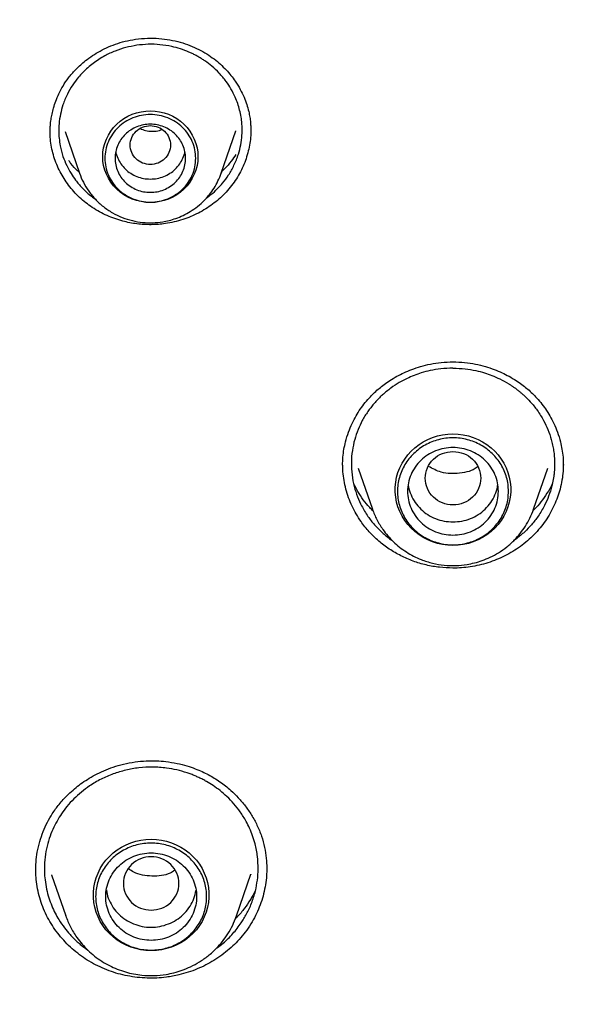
# Model space of a CAD drawing. Header units: millimetres. Extents: x 8 to 871, y 12 to 1888.
# Tile 98 of 114: x 414 to 425, y 1737 to 1757. Entities that reach past the tile are written whole.
import ezdxf

# ---------------------------------------------------------------- set-up
doc = ezdxf.new("R2010")
doc.units = ezdxf.units.MM

msp = doc.modelspace()

# ---------------------------------------------------------------- linework, layer by layer
at = {"color": 7, "linetype": 'Continuous', "lineweight": 30}
for p, q in [((414.569, 1754.323), (414.57, 1754.343)), ((414.866, 1754.337), (415.15, 1753.514)), ((417.96, 1753.514), (418.249, 1754.35)), ((418.246, 1754.352), (418.243, 1754.343)), ((418.546, 1754.364), (418.545, 1754.351)), ((420.676, 1747.666), (420.957, 1746.852)), ((424.151, 1746.852), (424.432, 1747.666)), ((420.959, 1746.845), (420.957, 1746.852)), ((424.151, 1746.852), (424.149, 1746.847)), ((414.287, 1739.678), (414.287, 1739.687)), ((418.861, 1739.74), (418.861, 1739.719)), ((414.599, 1739.6), (414.878, 1738.79)), ((414.604, 1739.595), (414.601, 1739.601)), ((418.264, 1738.79), (418.549, 1739.616)), ((418.549, 1739.616), (418.547, 1739.61)), ((414.88, 1738.785), (414.878, 1738.79)), ((418.259, 1738.779), (418.264, 1738.79)), ((418.264, 1738.79), (418.26, 1738.779))]:
    msp.add_line(p, q, dxfattribs=at)
at = {"color": 7, "linetype": 'Continuous', "lineweight": 30, "flags": 128}
for points in [[(416.555, 1752.931), (416.463, 1752.935), (416.371, 1752.949), (416.281, 1752.97), (416.194, 1753), (416.11, 1753.038), (416.031, 1753.084), (415.956, 1753.137), (415.888, 1753.197), (415.826, 1753.264), (415.77, 1753.335), (415.723, 1753.412), (415.683, 1753.492), (415.652, 1753.576), (415.629, 1753.663), (415.616, 1753.751), (415.611, 1753.84), (415.616, 1753.93), (415.629, 1754.018), (415.652, 1754.104), (415.683, 1754.188), (415.723, 1754.269), (415.77, 1754.346), (415.826, 1754.417), (415.888, 1754.483), (415.956, 1754.543), (416.031, 1754.597), (416.11, 1754.642), (416.194, 1754.681), (416.281, 1754.711), (416.371, 1754.732), (416.463, 1754.745), (416.555, 1754.75), (416.648, 1754.745), (416.739, 1754.732), (416.829, 1754.711), (416.916, 1754.681), (417, 1754.642), (417.079, 1754.597), (417.154, 1754.543), (417.222, 1754.483), (417.285, 1754.417), (417.34, 1754.346), (417.387, 1754.269), (417.427, 1754.188), (417.458, 1754.104), (417.481, 1754.018), (417.494, 1753.93), (417.499, 1753.84), (417.494, 1753.751), (417.481, 1753.663), (417.458, 1753.576), (417.427, 1753.492), (417.387, 1753.412), (417.34, 1753.335), (417.285, 1753.264), (417.222, 1753.197), (417.154, 1753.137), (417.079, 1753.084), (417, 1753.038), (416.916, 1753), (416.829, 1752.97), (416.739, 1752.949), (416.648, 1752.935), (416.555, 1752.931)], [(417.964, 1753.524), (417.963, 1753.523), (417.96, 1753.514)], [(422.554, 1746.135), (422.451, 1746.14), (422.349, 1746.153), (422.249, 1746.175), (422.151, 1746.206), (422.057, 1746.245), (421.966, 1746.291), (421.881, 1746.346), (421.8, 1746.408), (421.726, 1746.476), (421.658, 1746.551), (421.598, 1746.631), (421.545, 1746.716), (421.501, 1746.805), (421.464, 1746.898), (421.437, 1746.993), (421.419, 1747.091), (421.41, 1747.19), (421.41, 1747.289), (421.419, 1747.387), (421.437, 1747.485), (421.464, 1747.58), (421.501, 1747.673), (421.545, 1747.762), (421.598, 1747.847), (421.658, 1747.927), (421.726, 1748.002), (421.8, 1748.07), (421.881, 1748.132), (421.966, 1748.187), (422.057, 1748.234), (422.151, 1748.273), (422.249, 1748.303), (422.349, 1748.325), (422.451, 1748.339), (422.554, 1748.343), (422.657, 1748.339), (422.759, 1748.325), (422.859, 1748.303), (422.957, 1748.273), (423.051, 1748.234), (423.142, 1748.187), (423.227, 1748.132), (423.308, 1748.07), (423.382, 1748.002), (423.45, 1747.927), (423.51, 1747.847), (423.563, 1747.762), (423.607, 1747.673), (423.644, 1747.58), (423.671, 1747.485), (423.689, 1747.387), (423.698, 1747.289), (423.698, 1747.19), (423.689, 1747.091), (423.671, 1746.993), (423.644, 1746.898), (423.607, 1746.805), (423.563, 1746.716), (423.51, 1746.631), (423.45, 1746.551), (423.382, 1746.476), (423.308, 1746.408), (423.227, 1746.346), (423.142, 1746.291), (423.051, 1746.245), (422.957, 1746.206), (422.859, 1746.175), (422.759, 1746.153), (422.657, 1746.14), (422.554, 1746.135)], [(416.571, 1738.101), (416.468, 1738.105), (416.367, 1738.118), (416.266, 1738.14), (416.169, 1738.171), (416.074, 1738.21), (415.984, 1738.257), (415.898, 1738.311), (415.817, 1738.373), (415.743, 1738.442), (415.675, 1738.516), (415.615, 1738.596), (415.562, 1738.681), (415.518, 1738.771), (415.482, 1738.863), (415.454, 1738.959), (415.436, 1739.056), (415.427, 1739.155), (415.427, 1739.254), (415.436, 1739.353), (415.454, 1739.45), (415.482, 1739.546), (415.518, 1739.638), (415.562, 1739.728), (415.615, 1739.813), (415.675, 1739.893), (415.743, 1739.967), (415.817, 1740.036), (415.898, 1740.098), (415.984, 1740.152), (416.074, 1740.199), (416.169, 1740.238), (416.266, 1740.269), (416.367, 1740.291), (416.468, 1740.304), (416.571, 1740.309), (416.674, 1740.304), (416.776, 1740.291), (416.876, 1740.269), (416.974, 1740.238), (417.068, 1740.199), (417.159, 1740.152), (417.244, 1740.098), (417.325, 1740.036), (417.399, 1739.967), (417.467, 1739.893), (417.527, 1739.813), (417.58, 1739.728), (417.625, 1739.638), (417.661, 1739.546), (417.688, 1739.45), (417.706, 1739.353), (417.716, 1739.254), (417.716, 1739.155), (417.706, 1739.056), (417.688, 1738.959), (417.661, 1738.863), (417.625, 1738.771), (417.58, 1738.681), (417.527, 1738.596), (417.467, 1738.516), (417.399, 1738.442), (417.325, 1738.373), (417.244, 1738.311), (417.159, 1738.257), (417.068, 1738.21), (416.974, 1738.171), (416.876, 1738.14), (416.776, 1738.118), (416.674, 1738.105), (416.571, 1738.101)]]:
    msp.add_lwpolyline(points, dxfattribs=at)
at = {"color": 7, "linetype": 'Continuous', "lineweight": 30}
for points, knots in [([(422.554, 1773.374), (422.239, 1773.372), (421.619, 1773.37), (420.703, 1773.346), (419.815, 1773.31), (418.955, 1773.261), (418.123, 1773.202), (417.319, 1773.132), (416.52, 1773.052), (415.726, 1772.961), (414.941, 1772.86), (414.19, 1772.752), (413.474, 1772.64), (412.792, 1772.524), (412.144, 1772.406), (411.53, 1772.287), (410.95, 1772.168), (410.404, 1772.05), (409.924, 1771.942), (409.508, 1771.844), (409.148, 1771.758), (408.801, 1771.671), (408.46, 1771.584), (407.865, 1771.429), (407.014, 1771.194), (405.908, 1770.864), (404.8, 1770.507), (403.69, 1770.125), (402.578, 1769.715), (401.465, 1769.278), (400.351, 1768.812), (399.377, 1768.38), (398.542, 1767.991), (397.844, 1767.654), (397.147, 1767.306), (396.45, 1766.945), (395.755, 1766.572), (395.062, 1766.188), (394.379, 1765.796), (393.703, 1765.395), (393.04, 1764.989), (392.392, 1764.579), (391.768, 1764.172), (391.169, 1763.77), (390.593, 1763.372), (390.066, 1762.998), (389.582, 1762.647), (389.13, 1762.311), (388.675, 1761.966), (388.212, 1761.607), (387.741, 1761.233), (387.263, 1760.845), (386.76, 1760.427), (386.234, 1759.979), (385.685, 1759.498), (385.133, 1759.001), (384.582, 1758.491), (383.971, 1757.909), (383.303, 1757.252), (382.583, 1756.515), (381.874, 1755.76), (381.175, 1754.987), (380.486, 1754.195), (379.821, 1753.397), (379.177, 1752.593), (378.553, 1751.784), (377.939, 1750.953), (377.334, 1750.101), (376.797, 1749.312), (376.325, 1748.591), (375.914, 1747.943), (375.514, 1747.291), (375.13, 1746.645), (374.767, 1746.013), (374.425, 1745.399), (374.1, 1744.797), (373.793, 1744.208), (373.502, 1743.634), (373.282, 1743.186), (373.125, 1742.861), (373.029, 1742.657), (372.939, 1742.467), (372.858, 1742.294), (372.787, 1742.139), (372.724, 1742.001), (372.669, 1741.88), (372.625, 1741.783), (372.591, 1741.707), (372.56, 1741.637), (372.522, 1741.551), (372.473, 1741.44), (372.413, 1741.306), (372.345, 1741.148), (372.266, 1740.965), (372.177, 1740.758), (372.014, 1740.372), (371.783, 1739.807), (371.491, 1739.061), (371.214, 1738.321), (370.952, 1737.587), (370.706, 1736.861), (370.465, 1736.116), (370.231, 1735.352), (370.005, 1734.573), (369.765, 1733.687), (369.516, 1732.7), (369.267, 1731.611), (369.042, 1730.518), (368.842, 1729.42), (368.703, 1728.555), (368.612, 1727.925), (368.558, 1727.531), (368.507, 1727.136), (368.46, 1726.747), (368.418, 1726.371), (368.38, 1726.018), (368.348, 1725.692), (368.32, 1725.392), (368.296, 1725.118), (368.275, 1724.872), (368.258, 1724.652), (368.244, 1724.458), (368.232, 1724.292), (368.225, 1724.189), (368.222, 1724.143)], [0, 0, 0, 0, 0.011507, 0.022678, 0.033516, 0.044018, 0.054186, 0.06402, 0.073518, 0.083581, 0.093238, 0.10249, 0.111338, 0.11978, 0.127818, 0.13545, 0.142678, 0.149501, 0.155919, 0.160677, 0.165186, 0.169485, 0.173772, 0.178072, 0.192042, 0.206146, 0.220384, 0.234757, 0.249264, 0.263907, 0.2787, 0.293644, 0.303095, 0.312605, 0.322176, 0.331807, 0.341498, 0.351249, 0.361006, 0.37054, 0.380261, 0.389707, 0.398879, 0.407777, 0.416401, 0.424751, 0.43169, 0.438557, 0.445606, 0.452846, 0.460277, 0.467897, 0.475708, 0.48452, 0.493563, 0.502811, 0.512126, 0.521486, 0.534193, 0.546983, 0.559855, 0.57281, 0.585848, 0.599026, 0.611609, 0.624345, 0.637234, 0.650276, 0.663471, 0.67299, 0.682587, 0.692242, 0.701675, 0.710797, 0.719608, 0.728107, 0.736508, 0.744581, 0.752325, 0.755278, 0.758156, 0.760806, 0.763202, 0.765345, 0.767234, 0.768915, 0.770325, 0.771242, 0.772043, 0.773224, 0.774786, 0.776607, 0.778766, 0.781264, 0.7841, 0.78726, 0.797059, 0.807118, 0.817438, 0.826872, 0.836515, 0.846364, 0.856422, 0.866684, 0.877012, 0.891091, 0.905166, 0.919235, 0.9333, 0.94736, 0.95238, 0.957399, 0.962418, 0.967435, 0.972247, 0.976713, 0.980831, 0.984602, 0.988028, 0.991108, 0.993843, 0.996236, 0.998287, 1, 1, 1, 1]), ([(476.886, 1724.143), (476.883, 1724.189), (476.876, 1724.292), (476.864, 1724.458), (476.85, 1724.652), (476.833, 1724.872), (476.812, 1725.118), (476.788, 1725.392), (476.761, 1725.688), (476.729, 1726.005), (476.693, 1726.344), (476.653, 1726.705), (476.608, 1727.079), (476.544, 1727.582), (476.457, 1728.206), (476.312, 1729.146), (476.114, 1730.278), (475.871, 1731.473), (475.63, 1732.537), (475.399, 1733.473), (475.151, 1734.403), (474.888, 1735.32), (474.612, 1736.217), (474.327, 1737.088), (474.035, 1737.933), (473.735, 1738.751), (473.43, 1739.543), (473.189, 1740.139), (473.019, 1740.548), (472.926, 1740.769), (472.839, 1740.972), (472.762, 1741.151), (472.695, 1741.306), (472.637, 1741.436), (472.592, 1741.538), (472.559, 1741.613), (472.535, 1741.666), (472.515, 1741.712), (472.492, 1741.763), (472.462, 1741.828), (472.426, 1741.908), (472.376, 1742.019), (472.31, 1742.163), (472.225, 1742.347), (472.128, 1742.555), (472.02, 1742.783), (471.904, 1743.024), (471.727, 1743.389), (471.482, 1743.881), (471.174, 1744.482), (470.857, 1745.079), (470.532, 1745.672), (470.188, 1746.282), (469.799, 1746.95), (469.365, 1747.667), (468.891, 1748.424), (468.405, 1749.17), (467.911, 1749.901), (467.41, 1750.617), (466.845, 1751.395), (466.214, 1752.232), (465.512, 1753.121), (464.8, 1753.984), (464.079, 1754.823), (463.345, 1755.64), (462.6, 1756.437), (461.843, 1757.214), (461.122, 1757.924), (460.44, 1758.572), (459.803, 1759.158), (459.165, 1759.726), (458.534, 1760.27), (457.914, 1760.789), (457.305, 1761.283), (456.724, 1761.742), (456.172, 1762.165), (455.643, 1762.561), (455.109, 1762.95), (454.559, 1763.342), (453.985, 1763.739), (453.387, 1764.141), (452.766, 1764.547), (452.119, 1764.957), (451.448, 1765.37), (450.751, 1765.783), (450.036, 1766.194), (449.174, 1766.671), (448.169, 1767.203), (447.021, 1767.776), (445.883, 1768.312), (444.757, 1768.812), (443.643, 1769.278), (442.53, 1769.715), (441.418, 1770.125), (440.308, 1770.507), (439.2, 1770.864), (438.094, 1771.194), (437.225, 1771.434), (436.595, 1771.598), (436.198, 1771.699), (435.791, 1771.799), (435.362, 1771.901), (434.907, 1772.005), (434.423, 1772.112), (433.893, 1772.223), (433.315, 1772.339), (432.687, 1772.458), (432.024, 1772.575), (431.327, 1772.689), (430.639, 1772.793), (429.963, 1772.887), (429.303, 1772.97), (428.62, 1773.048), (427.912, 1773.121), (427.181, 1773.186), (426.44, 1773.242), (425.692, 1773.288), (424.937, 1773.326), (424.161, 1773.353), (423.365, 1773.371), (422.826, 1773.373), (422.554, 1773.374)], [0, 0, 0, 0, 0.001713, 0.003764, 0.006157, 0.008892, 0.011972, 0.015398, 0.019169, 0.023132, 0.027418, 0.032025, 0.036855, 0.041692, 0.051195, 0.0607, 0.077679, 0.094665, 0.106803, 0.118944, 0.131089, 0.143175, 0.154991, 0.16652, 0.177761, 0.188715, 0.199382, 0.209761, 0.212964, 0.216053, 0.218824, 0.221269, 0.223388, 0.22518, 0.226646, 0.227569, 0.228291, 0.228814, 0.229459, 0.230409, 0.231516, 0.232766, 0.23497, 0.237511, 0.240391, 0.243607, 0.246998, 0.250457, 0.258877, 0.267672, 0.275841, 0.28431, 0.293079, 0.302146, 0.313318, 0.324546, 0.335667, 0.346682, 0.35759, 0.368393, 0.382693, 0.396803, 0.410723, 0.42447, 0.438118, 0.451675, 0.46514, 0.478514, 0.48934, 0.500105, 0.510726, 0.521041, 0.531049, 0.540748, 0.550138, 0.558476, 0.566554, 0.574609, 0.582938, 0.591541, 0.600418, 0.609568, 0.618993, 0.628693, 0.638666, 0.648884, 0.659097, 0.675013, 0.690765, 0.706356, 0.7213, 0.736092, 0.750735, 0.765243, 0.779615, 0.793854, 0.807958, 0.821927, 0.826901, 0.831858, 0.836907, 0.842282, 0.847992, 0.854037, 0.860416, 0.86782, 0.875629, 0.883843, 0.892461, 0.901485, 0.909314, 0.917424, 0.925816, 0.934488, 0.943442, 0.952677, 0.961641, 0.970856, 0.980321, 0.990035, 1, 1, 1, 1]), ([(371.302, 1724.065), (371.324, 1724.188), (371.382, 1724.517), (371.485, 1725.051), (371.611, 1725.668), (371.746, 1726.283), (371.888, 1726.897), (372.038, 1727.509), (372.197, 1728.119), (372.363, 1728.727), (372.537, 1729.334), (372.719, 1729.938), (372.909, 1730.539), (373.107, 1731.139), (373.313, 1731.735), (373.526, 1732.33), (373.747, 1732.922), (373.976, 1733.511), (374.212, 1734.097), (374.456, 1734.68), (374.708, 1735.26), (374.967, 1735.838), (375.234, 1736.412), (375.508, 1736.982), (375.79, 1737.55), (376.079, 1738.114), (376.375, 1738.674), (376.678, 1739.231), (376.989, 1739.784), (377.307, 1740.333), (377.632, 1740.879), (377.964, 1741.42), (378.304, 1741.957), (378.65, 1742.491), (379.003, 1743.019), (379.363, 1743.544), (379.73, 1744.064), (380.103, 1744.58), (380.483, 1745.091), (380.87, 1745.598), (381.263, 1746.1), (381.663, 1746.597), (382.07, 1747.089), (382.483, 1747.576), (382.902, 1748.058), (383.327, 1748.535), (383.758, 1749.007), (384.196, 1749.474), (384.64, 1749.935), (385.089, 1750.391), (385.545, 1750.842), (386.006, 1751.287), (386.473, 1751.726), (386.946, 1752.159), (387.425, 1752.587), (387.909, 1753.009), (388.398, 1753.425), (388.893, 1753.836), (389.393, 1754.24), (389.898, 1754.638), (390.409, 1755.03), (390.924, 1755.415), (391.445, 1755.795), (391.97, 1756.168), (392.501, 1756.535), (393.036, 1756.895), (393.575, 1757.249), (394.119, 1757.596), (394.668, 1757.937), (395.221, 1758.271), (395.779, 1758.598), (396.34, 1758.918), (396.906, 1759.232), (397.476, 1759.539), (398.05, 1759.839), (398.627, 1760.132), (399.209, 1760.418), (399.794, 1760.696), (400.382, 1760.968), (400.974, 1761.233), (401.57, 1761.49), (402.169, 1761.74), (402.771, 1761.983), (403.376, 1762.219), (403.984, 1762.447), (404.595, 1762.668), (405.209, 1762.882), (405.826, 1763.088), (406.445, 1763.286), (407.067, 1763.477), (407.692, 1763.661), (408.318, 1763.837), (408.947, 1764.005), (409.578, 1764.166), (410.211, 1764.319), (410.846, 1764.465), (411.483, 1764.603), (412.122, 1764.733), (412.762, 1764.855), (413.404, 1764.969), (414.047, 1765.076), (414.692, 1765.175), (415.338, 1765.266), (415.985, 1765.35), (416.633, 1765.425), (417.282, 1765.493), (417.931, 1765.553), (418.582, 1765.605), (419.233, 1765.649), (419.885, 1765.685), (420.537, 1765.714), (421.189, 1765.734), (421.842, 1765.747), (422.495, 1765.751), (423.147, 1765.748), (423.8, 1765.737), (424.452, 1765.718), (425.104, 1765.691), (425.756, 1765.656), (426.407, 1765.613), (427.058, 1765.563), (427.708, 1765.505), (428.357, 1765.438), (429.005, 1765.364), (429.652, 1765.282), (430.298, 1765.192), (430.943, 1765.095), (431.587, 1764.989), (432.229, 1764.876), (432.869, 1764.755), (433.508, 1764.627), (434.146, 1764.49), (434.781, 1764.346), (435.414, 1764.195), (436.046, 1764.035), (436.675, 1763.868), (437.302, 1763.694), (437.927, 1763.512), (438.549, 1763.322), (439.169, 1763.125), (439.786, 1762.92), (440.401, 1762.708), (441.012, 1762.488), (441.621, 1762.261), (442.227, 1762.027), (442.83, 1761.785), (443.429, 1761.536), (444.025, 1761.28), (444.618, 1761.017), (445.207, 1760.747), (445.793, 1760.469), (446.375, 1760.184), (446.953, 1759.893), (447.528, 1759.594), (448.098, 1759.289), (448.665, 1758.976), (449.227, 1758.657), (449.785, 1758.331), (450.339, 1757.998), (450.889, 1757.659), (451.434, 1757.313), (451.974, 1756.96), (452.51, 1756.601), (453.041, 1756.235), (453.568, 1755.863), (454.089, 1755.485), (454.606, 1755.101), (455.117, 1754.71), (455.623, 1754.313), (456.124, 1753.91), (456.62, 1753.501), (457.11, 1753.086), (457.595, 1752.665), (458.075, 1752.238), (458.549, 1751.805), (459.017, 1751.367), (459.479, 1750.923), (459.936, 1750.474), (460.387, 1750.019), (460.831, 1749.559), (461.27, 1749.093), (461.703, 1748.622), (462.129, 1748.146), (462.549, 1747.665), (462.963, 1747.178), (463.371, 1746.687), (463.772, 1746.191), (464.166, 1745.69), (464.554, 1745.184), (464.936, 1744.674), (465.311, 1744.159), (465.679, 1743.64), (466.04, 1743.116), (466.394, 1742.588), (466.742, 1742.055), (467.082, 1741.519), (467.416, 1740.978), (467.742, 1740.433), (468.061, 1739.885), (468.373, 1739.332), (468.678, 1738.776), (468.976, 1738.217), (469.266, 1737.653), (469.549, 1737.087), (469.824, 1736.516), (470.092, 1735.943), (470.353, 1735.366), (470.606, 1734.787), (470.851, 1734.204), (471.089, 1733.618), (471.319, 1733.03), (471.542, 1732.438), (471.757, 1731.845), (471.964, 1731.248), (472.163, 1730.649), (472.354, 1730.048), (472.538, 1729.444), (472.714, 1728.839), (472.881, 1728.231), (473.041, 1727.621), (473.193, 1727.009), (473.337, 1726.396), (473.473, 1725.781), (473.601, 1725.164), (473.72, 1724.546), (473.806, 1724.078), (473.849, 1723.815), (473.859, 1723.76)], [0, 0, 0, 0, 0.002644, 0.007112, 0.01158, 0.016048, 0.020516, 0.024984, 0.029452, 0.033919, 0.038387, 0.042855, 0.047323, 0.051791, 0.056258, 0.060726, 0.065194, 0.069662, 0.074129, 0.078597, 0.083065, 0.087532, 0.092, 0.096468, 0.100935, 0.105403, 0.109871, 0.114338, 0.118806, 0.123273, 0.127741, 0.132208, 0.136676, 0.141143, 0.145611, 0.150078, 0.154546, 0.159013, 0.163481, 0.167948, 0.172415, 0.176883, 0.18135, 0.185817, 0.190285, 0.194752, 0.199219, 0.203686, 0.208153, 0.212621, 0.217088, 0.221555, 0.226022, 0.230489, 0.234956, 0.239423, 0.243891, 0.248358, 0.252825, 0.257292, 0.261759, 0.266226, 0.270693, 0.27516, 0.279627, 0.284093, 0.28856, 0.293027, 0.297494, 0.301961, 0.306428, 0.310895, 0.315362, 0.319828, 0.324295, 0.328762, 0.333229, 0.337695, 0.342162, 0.346629, 0.351096, 0.355562, 0.360029, 0.364496, 0.368962, 0.373429, 0.377896, 0.382362, 0.386829, 0.391296, 0.395762, 0.400229, 0.404696, 0.409162, 0.413629, 0.418095, 0.422562, 0.427029, 0.431495, 0.435962, 0.440428, 0.444895, 0.449361, 0.453828, 0.458294, 0.462761, 0.467227, 0.471694, 0.476161, 0.480627, 0.485094, 0.48956, 0.494027, 0.498493, 0.50296, 0.507426, 0.511893, 0.516359, 0.520826, 0.525292, 0.529759, 0.534225, 0.538692, 0.543158, 0.547625, 0.552091, 0.556558, 0.561025, 0.565491, 0.569958, 0.574424, 0.578891, 0.583357, 0.587824, 0.592291, 0.596757, 0.601224, 0.60569, 0.610157, 0.614623, 0.61909, 0.623557, 0.628023, 0.63249, 0.636957, 0.641423, 0.64589, 0.650357, 0.654823, 0.65929, 0.663757, 0.668224, 0.67269, 0.677157, 0.681624, 0.686091, 0.690557, 0.695024, 0.699491, 0.703958, 0.708425, 0.712892, 0.717358, 0.721825, 0.726292, 0.730759, 0.735226, 0.739693, 0.74416, 0.748627, 0.753094, 0.757561, 0.762028, 0.766495, 0.770962, 0.775429, 0.779896, 0.784363, 0.78883, 0.793298, 0.797765, 0.802232, 0.806699, 0.811166, 0.815634, 0.820101, 0.824568, 0.829035, 0.833503, 0.83797, 0.842437, 0.846905, 0.851372, 0.85584, 0.860307, 0.864774, 0.869242, 0.873709, 0.878177, 0.882644, 0.887112, 0.89158, 0.896047, 0.900515, 0.904982, 0.90945, 0.913918, 0.918385, 0.922853, 0.92732, 0.931788, 0.936256, 0.940724, 0.945191, 0.949659, 0.954127, 0.958595, 0.963062, 0.96753, 0.971998, 0.976466, 0.980934, 0.985402, 0.989869, 0.994337, 0.998805, 1, 1, 1, 1]), ([(414.568, 1754.312), (414.568, 1754.332), (414.568, 1754.381), (414.573, 1754.47), (414.585, 1754.574), (414.606, 1754.69), (414.636, 1754.811), (414.68, 1754.946), (414.742, 1755.092), (414.824, 1755.247), (414.933, 1755.408), (415.071, 1755.569), (415.221, 1755.707), (415.374, 1755.822), (415.522, 1755.916), (415.685, 1756), (415.864, 1756.073), (416.056, 1756.133), (416.191, 1756.157), (416.259, 1756.169)], [0, 0, 0, 0, 0.023388, 0.057646, 0.102827, 0.143899, 0.191118, 0.244447, 0.303815, 0.369125, 0.44028, 0.517504, 0.601288, 0.660811, 0.723209, 0.788409, 0.856322, 0.926865, 1, 1, 1, 1]), ([(416.287, 1756.048), (416.214, 1756.035), (416.068, 1756.009), (415.855, 1755.938), (415.677, 1755.855), (415.533, 1755.77), (415.42, 1755.691), (415.313, 1755.604), (415.216, 1755.511), (415.115, 1755.399), (415.01, 1755.258), (414.904, 1755.076), (414.823, 1754.882), (414.77, 1754.683), (414.745, 1754.51), (414.738, 1754.349), (414.745, 1754.203), (414.77, 1754.034), (414.817, 1753.852), (414.891, 1753.669), (414.977, 1753.511), (415.06, 1753.39), (415.132, 1753.299), (415.192, 1753.233), (415.249, 1753.175), (415.313, 1753.116), (415.383, 1753.057), (415.439, 1753.017), (415.465, 1752.998)], [0, 0, 0, 0, 0.051723, 0.104334, 0.157847, 0.190409, 0.223305, 0.256537, 0.290109, 0.320114, 0.366579, 0.418423, 0.475661, 0.522159, 0.571715, 0.606467, 0.642988, 0.681267, 0.734834, 0.783794, 0.828131, 0.867832, 0.891722, 0.913543, 0.933291, 0.950964, 0.976915, 1, 1, 1, 1]), ([(416.259, 1756.169), (416.338, 1756.178), (416.494, 1756.195), (416.723, 1756.188), (416.942, 1756.161), (417.147, 1756.113), (417.338, 1756.048), (417.514, 1755.97), (417.674, 1755.88), (417.818, 1755.781), (417.945, 1755.675), (418.056, 1755.565), (418.153, 1755.453), (418.248, 1755.325), (418.336, 1755.181), (418.412, 1755.024), (418.467, 1754.878), (418.505, 1754.744), (418.528, 1754.626), (418.541, 1754.523), (418.546, 1754.436), (418.547, 1754.385), (418.547, 1754.361)], [0, 0, 0, 0, 0.069483, 0.136186, 0.200295, 0.261921, 0.321136, 0.377997, 0.432563, 0.484859, 0.534739, 0.582213, 0.627295, 0.669982, 0.729484, 0.783546, 0.832164, 0.875575, 0.913976, 0.947461, 0.97612, 1, 1, 1, 1]), ([(417.665, 1753.019), (417.696, 1753.042), (417.775, 1753.099), (417.883, 1753.2), (418.001, 1753.329), (418.114, 1753.482), (418.221, 1753.673), (418.3, 1753.873), (418.351, 1754.075), (418.373, 1754.247), (418.376, 1754.392), (418.37, 1754.51), (418.355, 1754.632), (418.328, 1754.763), (418.289, 1754.894), (418.233, 1755.035), (418.159, 1755.183), (418.053, 1755.345), (417.927, 1755.496), (417.784, 1755.63), (417.666, 1755.72), (417.577, 1755.779), (417.515, 1755.817), (417.451, 1755.852), (417.386, 1755.885), (417.288, 1755.929), (417.153, 1755.98), (416.962, 1756.031), (416.748, 1756.064), (416.515, 1756.074), (416.362, 1756.057), (416.287, 1756.048)], [0, 0, 0, 0, 0.024651, 0.062359, 0.094637, 0.138131, 0.185999, 0.238227, 0.280265, 0.324741, 0.353878, 0.376881, 0.404179, 0.435771, 0.466127, 0.495249, 0.536614, 0.57522, 0.6224, 0.664707, 0.702155, 0.717748, 0.733265, 0.748707, 0.764075, 0.779369, 0.817266, 0.854709, 0.903919, 0.952345, 1, 1, 1, 1]), ([(416.555, 1754.457), (416.503, 1754.451), (416.398, 1754.439), (416.265, 1754.35), (416.177, 1754.222), (416.144, 1754.071), (416.177, 1753.92), (416.265, 1753.791), (416.398, 1753.706), (416.555, 1753.675), (416.712, 1753.706), (416.846, 1753.791), (416.934, 1753.92), (416.966, 1754.071), (416.934, 1754.222), (416.846, 1754.35), (416.712, 1754.439), (416.607, 1754.451), (416.555, 1754.457)], [0, 0, 0, 0, 0.0625, 0.125, 0.1875, 0.25, 0.3125, 0.375, 0.4375, 0.5, 0.5625, 0.625, 0.6875, 0.75, 0.8125, 0.875, 0.9375, 1, 1, 1, 1]), ([(416.854, 1752.514), (416.807, 1752.508), (416.714, 1752.496), (416.572, 1752.491), (416.43, 1752.494), (416.289, 1752.507), (416.147, 1752.529), (416, 1752.563), (415.849, 1752.61), (415.696, 1752.671), (415.547, 1752.745), (415.405, 1752.831), (415.273, 1752.926), (415.15, 1753.032), (415.036, 1753.148), (414.933, 1753.273), (414.843, 1753.404), (414.764, 1753.542), (414.697, 1753.687), (414.643, 1753.837), (414.603, 1753.99), (414.577, 1754.147), (414.566, 1754.268), (414.568, 1754.337), (414.569, 1754.351)], [0, 0, 0, 0, 0.041226, 0.082665, 0.123995, 0.165325, 0.207522, 0.24972, 0.298049, 0.346378, 0.39611, 0.445842, 0.494146, 0.542452, 0.592165, 0.641879, 0.690191, 0.738503, 0.788175, 0.837846, 0.886842, 0.935836, 0.986324, 1, 1, 1, 1]), ([(416.357, 1754.398), (416.39, 1754.383), (416.466, 1754.349), (416.598, 1754.346), (416.711, 1754.347), (416.768, 1754.373), (416.783, 1754.379)], [0, 0, 0, 0, 0.249215, 0.56929, 0.890355, 1, 1, 1, 1]), ([(418.546, 1754.377), (418.546, 1754.337), (418.546, 1754.246), (418.529, 1754.105), (418.499, 1753.952), (418.454, 1753.8), (418.397, 1753.651), (418.326, 1753.506), (418.241, 1753.367), (418.142, 1753.233), (418.033, 1753.109), (417.915, 1752.997), (417.789, 1752.896), (417.654, 1752.804), (417.509, 1752.721), (417.356, 1752.65), (417.195, 1752.591), (417.028, 1752.544), (416.912, 1752.524), (416.854, 1752.514)], [0, 0, 0, 0, 0.044421, 0.102369, 0.160319, 0.219852, 0.279384, 0.339005, 0.398623, 0.460097, 0.521573, 0.579278, 0.636984, 0.696312, 0.755641, 0.815792, 0.875942, 0.937972, 1, 1, 1, 1]), ([(415.868, 1753.94), (415.868, 1753.94), (415.873, 1753.896), (415.906, 1753.812), (415.969, 1753.694), (416.057, 1753.591), (416.164, 1753.507), (416.285, 1753.444), (416.418, 1753.404), (416.509, 1753.399), (416.555, 1753.397)], [0, 0, 0, 0, 0.000201, 0.14303, 0.285858, 0.428687, 0.571515, 0.714343, 0.857172, 1, 1, 1, 1]), ([(416.555, 1753.397), (416.601, 1753.399), (416.692, 1753.404), (416.825, 1753.444), (416.946, 1753.507), (417.053, 1753.591), (417.141, 1753.694), (417.204, 1753.812), (417.237, 1753.896), (417.242, 1753.94), (417.242, 1753.94)], [0, 0, 0, 0, 0.1428284, 0.2856567, 0.4284851, 0.5713135, 0.7141418, 0.8569702, 0.9997986, 1, 1, 1, 1]), ([(418.249, 1753.883), (418.22, 1753.839), (418.153, 1753.739), (418.058, 1753.626), (417.989, 1753.562), (417.971, 1753.546)], [0, 0, 0, 0, 0.368822, 0.831794, 1, 1, 1, 1]), ([(415.144, 1753.531), (415.134, 1753.54), (415.073, 1753.593), (415.003, 1753.671), (414.95, 1753.745), (414.937, 1753.764)], [0, 0, 0, 0, 0.124236, 0.774498, 1, 1, 1, 1]), ([(415.15, 1753.514), (415.174, 1753.452), (415.223, 1753.328), (415.331, 1753.154), (415.464, 1752.992), (415.622, 1752.847), (415.801, 1752.726), (415.995, 1752.632), (416.196, 1752.568), (416.4, 1752.533), (416.602, 1752.526), (416.779, 1752.543), (416.932, 1752.575), (417.067, 1752.616), (417.208, 1752.675), (417.352, 1752.753), (417.496, 1752.854), (417.623, 1752.968), (417.731, 1753.091), (417.821, 1753.218), (417.901, 1753.359), (417.94, 1753.461), (417.96, 1753.514)], [0, 0, 0, 0, 0.053881, 0.109326, 0.166481, 0.225544, 0.285572, 0.34436, 0.40186, 0.458087, 0.513056, 0.56678, 0.602436, 0.640806, 0.682334, 0.727065, 0.775039, 0.826292, 0.866914, 0.909405, 0.953769, 1, 1, 1, 1]), ([(420.366, 1747.723), (420.367, 1747.777), (420.37, 1747.884), (420.391, 1748.038), (420.426, 1748.204), (420.478, 1748.376), (420.55, 1748.548), (420.63, 1748.701), (420.717, 1748.839), (420.812, 1748.965), (420.907, 1749.075), (421, 1749.168), (421.091, 1749.249), (421.191, 1749.327), (421.307, 1749.408), (421.439, 1749.486), (421.584, 1749.559), (421.74, 1749.625), (421.916, 1749.684), (422.112, 1749.732), (422.327, 1749.766), (422.477, 1749.771), (422.554, 1749.773)], [0, 0, 0, 0, 0.051995, 0.101169, 0.147522, 0.211705, 0.269415, 0.320856, 0.369869, 0.417704, 0.464358, 0.500843, 0.536661, 0.572715, 0.614338, 0.662497, 0.707632, 0.757293, 0.811437, 0.86999, 0.932866, 1, 1, 1, 1]), ([(422.554, 1749.773), (422.631, 1749.771), (422.781, 1749.766), (422.996, 1749.732), (423.192, 1749.684), (423.368, 1749.625), (423.524, 1749.559), (423.669, 1749.486), (423.801, 1749.408), (423.917, 1749.327), (424.017, 1749.249), (424.108, 1749.168), (424.201, 1749.075), (424.296, 1748.965), (424.391, 1748.839), (424.478, 1748.701), (424.558, 1748.548), (424.63, 1748.376), (424.682, 1748.204), (424.717, 1748.038), (424.738, 1747.884), (424.741, 1747.777), (424.742, 1747.723)], [0, 0, 0, 0, 0.067134, 0.13001, 0.188563, 0.242707, 0.292368, 0.337503, 0.385662, 0.427285, 0.463339, 0.499157, 0.535642, 0.582296, 0.630131, 0.679144, 0.730585, 0.788295, 0.852478, 0.898831, 0.948005, 1, 1, 1, 1]), ([(422.554, 1749.649), (422.473, 1749.646), (422.321, 1749.641), (422.111, 1749.605), (421.935, 1749.559), (421.782, 1749.505), (421.635, 1749.441), (421.481, 1749.359), (421.316, 1749.252), (421.189, 1749.149), (421.097, 1749.062), (421.039, 1749.002), (420.98, 1748.936), (420.921, 1748.863), (420.864, 1748.785), (420.808, 1748.699), (420.741, 1748.582), (420.668, 1748.427), (420.6, 1748.228), (420.554, 1748.009), (420.534, 1747.773), (420.547, 1747.535), (420.59, 1747.308), (420.656, 1747.102), (420.746, 1746.903), (420.859, 1746.716), (420.991, 1746.547), (421.102, 1746.432), (421.187, 1746.354), (421.25, 1746.302), (421.307, 1746.258), (421.345, 1746.231), (421.36, 1746.221)], [0, 0, 0, 0, 0.048034, 0.09009, 0.126167, 0.156263, 0.186945, 0.222017, 0.261485, 0.305358, 0.321558, 0.338728, 0.35687, 0.375983, 0.39607, 0.417131, 0.439167, 0.480068, 0.523964, 0.57086, 0.620766, 0.672654, 0.721111, 0.766125, 0.807688, 0.857708, 0.901565, 0.939245, 0.955821, 0.972303, 0.98869, 1, 1, 1, 1]), ([(422.554, 1749.649), (422.635, 1749.646), (422.787, 1749.641), (422.997, 1749.605), (423.173, 1749.559), (423.332, 1749.503), (423.493, 1749.432), (423.618, 1749.363), (423.707, 1749.307), (423.755, 1749.274), (423.804, 1749.239), (423.853, 1749.201), (423.903, 1749.16), (423.983, 1749.089), (424.096, 1748.977), (424.232, 1748.808), (424.348, 1748.622), (424.44, 1748.427), (424.49, 1748.282), (424.517, 1748.178), (424.529, 1748.124), (424.54, 1748.069), (424.549, 1748.013), (424.557, 1747.955), (424.563, 1747.896), (424.567, 1747.837), (424.568, 1747.778), (424.568, 1747.716), (424.566, 1747.65), (424.561, 1747.58), (424.553, 1747.512), (424.543, 1747.445), (424.53, 1747.38), (424.504, 1747.267), (424.456, 1747.113), (424.366, 1746.91), (424.252, 1746.72), (424.118, 1746.548), (424.006, 1746.431), (423.92, 1746.353), (423.859, 1746.302), (423.802, 1746.259), (423.766, 1746.234), (423.752, 1746.224)], [0, 0, 0, 0, 0.048074, 0.09017, 0.126287, 0.156423, 0.1911, 0.231301, 0.242749, 0.254577, 0.266785, 0.279375, 0.292345, 0.305696, 0.345026, 0.389647, 0.43957, 0.480514, 0.524457, 0.535918, 0.547567, 0.559405, 0.571431, 0.583646, 0.596049, 0.608642, 0.621423, 0.633063, 0.648091, 0.662843, 0.677318, 0.691516, 0.705436, 0.719079, 0.764619, 0.806754, 0.857609, 0.902382, 0.941061, 0.956752, 0.973256, 0.989666, 1, 1, 1, 1]), ([(422.554, 1747.996), (422.482, 1747.988), (422.338, 1747.971), (422.155, 1747.85), (422.034, 1747.674), (421.989, 1747.466), (422.034, 1747.258), (422.155, 1747.081), (422.338, 1746.965), (422.554, 1746.922), (422.77, 1746.965), (422.953, 1747.081), (423.074, 1747.258), (423.119, 1747.466), (423.074, 1747.674), (422.953, 1747.85), (422.77, 1747.971), (422.626, 1747.988), (422.554, 1747.996)], [0, 0, 0, 0, 0.0625, 0.125, 0.1875, 0.25, 0.3125, 0.375, 0.4375, 0.5, 0.5625, 0.625, 0.6875, 0.75, 0.8125, 0.875, 0.9375, 1, 1, 1, 1]), ([(422.554, 1745.684), (422.464, 1745.687), (422.285, 1745.693), (422.02, 1745.741), (421.806, 1745.805), (421.6, 1745.888), (421.402, 1745.988), (421.218, 1746.11), (421.048, 1746.247), (420.89, 1746.4), (420.744, 1746.582), (420.634, 1746.756), (420.552, 1746.913), (420.483, 1747.079), (420.429, 1747.249), (420.392, 1747.421), (420.37, 1747.588), (420.368, 1747.698), (420.367, 1747.749)], [0, 0, 0, 0, 0.078195, 0.156388, 0.23458, 0.27362, 0.351811, 0.430003, 0.469043, 0.547239, 0.626677, 0.680362, 0.734048, 0.789292, 0.844535, 0.898247, 0.951957, 1, 1, 1, 1]), ([(423.045, 1747.693), (423.041, 1747.689), (422.947, 1747.608), (422.745, 1747.567), (422.503, 1747.553), (422.285, 1747.582), (422.15, 1747.656), (422.068, 1747.701)], [0, 0, 0, 0, 0.016089, 0.371996, 0.550219, 0.729301, 1, 1, 1, 1]), ([(424.741, 1747.749), (424.74, 1747.701), (424.739, 1747.593), (424.717, 1747.427), (424.68, 1747.254), (424.628, 1747.088), (424.563, 1746.928), (424.483, 1746.772), (424.389, 1746.622), (424.282, 1746.479), (424.163, 1746.346), (424.032, 1746.223), (423.891, 1746.111), (423.741, 1746.012), (423.583, 1745.924), (423.419, 1745.85), (423.248, 1745.788), (423.074, 1745.741), (422.899, 1745.707), (422.725, 1745.687), (422.611, 1745.685), (422.554, 1745.684)], [0, 0, 0, 0, 0.044571, 0.099922, 0.155274, 0.207677, 0.260081, 0.313926, 0.36777, 0.4213, 0.475216, 0.528748, 0.582278, 0.635809, 0.688689, 0.741936, 0.794816, 0.847696, 0.900577, 0.950134, 1, 1, 1, 1]), ([(420.973, 1746.815), (420.949, 1746.838), (420.877, 1746.908), (420.774, 1747.038), (420.667, 1747.196), (420.612, 1747.305), (420.586, 1747.356)], [0, 0, 0, 0, 0.144932, 0.440646, 0.73569, 1, 1, 1, 1]), ([(421.667, 1747.336), (421.668, 1747.323), (421.674, 1747.253), (421.719, 1747.132), (421.8, 1746.981), (421.914, 1746.849), (422.051, 1746.74), (422.207, 1746.66), (422.377, 1746.609), (422.495, 1746.602), (422.554, 1746.599)], [0, 0, 0, 0, 0.03186, 0.170166, 0.308472, 0.446777, 0.585083, 0.723389, 0.861694, 1, 1, 1, 1]), ([(422.554, 1746.599), (422.613, 1746.602), (422.731, 1746.609), (422.901, 1746.66), (423.057, 1746.74), (423.194, 1746.849), (423.308, 1746.981), (423.389, 1747.132), (423.434, 1747.253), (423.44, 1747.323), (423.441, 1747.336)], [0, 0, 0, 0, 0.138306, 0.276611, 0.414917, 0.553223, 0.691528, 0.829834, 0.96814, 1, 1, 1, 1]), ([(424.527, 1747.369), (424.525, 1747.363), (424.496, 1747.293), (424.42, 1747.168), (424.302, 1746.999), (424.206, 1746.884), (424.147, 1746.828), (424.137, 1746.819)], [0, 0, 0, 0, 0.025859, 0.342597, 0.647937, 0.941656, 1, 1, 1, 1]), ([(420.957, 1746.852), (420.985, 1746.782), (421.04, 1746.641), (421.148, 1746.467), (421.261, 1746.322), (421.371, 1746.205), (421.495, 1746.098), (421.629, 1746.002), (421.772, 1745.92), (421.944, 1745.842), (422.147, 1745.777), (422.379, 1745.738), (422.609, 1745.73), (422.81, 1745.75), (422.984, 1745.786), (423.138, 1745.833), (423.298, 1745.899), (423.462, 1745.988), (423.625, 1746.103), (423.769, 1746.233), (423.892, 1746.373), (423.993, 1746.516), (424.083, 1746.676), (424.128, 1746.792), (424.151, 1746.852)], [0, 0, 0, 0, 0.053756, 0.109191, 0.14715, 0.18595, 0.225641, 0.265849, 0.305525, 0.344622, 0.402162, 0.458421, 0.513414, 0.567151, 0.602809, 0.641182, 0.682712, 0.727435, 0.775385, 0.826593, 0.867163, 0.909588, 0.953868, 1, 1, 1, 1]), ([(414.284, 1739.675), (414.285, 1739.735), (414.287, 1739.86), (414.312, 1740.058), (414.36, 1740.262), (414.427, 1740.46), (414.511, 1740.645), (414.596, 1740.792), (414.675, 1740.909), (414.747, 1741.003), (414.832, 1741.101), (414.934, 1741.206), (415.049, 1741.309), (415.175, 1741.408), (415.31, 1741.5), (415.463, 1741.589), (415.633, 1741.671), (415.82, 1741.745), (415.954, 1741.781), (416.023, 1741.799)], [0, 0, 0, 0, 0.065871, 0.135917, 0.209639, 0.281686, 0.350677, 0.416611, 0.454821, 0.49306, 0.536337, 0.585397, 0.640256, 0.690398, 0.744534, 0.802621, 0.864598, 0.930405, 1, 1, 1, 1]), ([(416.023, 1741.799), (416.1, 1741.815), (416.247, 1741.846), (416.466, 1741.865), (416.669, 1741.865), (416.875, 1741.85), (417.078, 1741.817), (417.273, 1741.767), (417.438, 1741.711), (417.579, 1741.652), (417.704, 1741.59), (417.822, 1741.523), (417.936, 1741.449), (418.046, 1741.367), (418.169, 1741.263), (418.302, 1741.133), (418.44, 1740.969), (418.565, 1740.787), (418.674, 1740.587), (418.763, 1740.372), (418.824, 1740.151), (418.857, 1739.938), (418.861, 1739.804), (418.863, 1739.74)], [0, 0, 0, 0, 0.056538, 0.109228, 0.158215, 0.203589, 0.258553, 0.307272, 0.349783, 0.386093, 0.418991, 0.452281, 0.485867, 0.51974, 0.553911, 0.605733, 0.659125, 0.714714, 0.772453, 0.832302, 0.89206, 0.948747, 1, 1, 1, 1]), ([(416.067, 1741.678), (415.984, 1741.655), (415.816, 1741.609), (415.575, 1741.503), (415.365, 1741.38), (415.186, 1741.247), (415.036, 1741.11), (414.905, 1740.966), (414.795, 1740.818), (414.701, 1740.667), (414.618, 1740.502), (414.547, 1740.319), (414.493, 1740.117), (414.459, 1739.897), (414.452, 1739.691), (414.466, 1739.496), (414.495, 1739.321), (414.541, 1739.148), (414.599, 1738.989), (414.666, 1738.846), (414.748, 1738.7), (414.846, 1738.557), (414.936, 1738.449), (414.997, 1738.383), (415.03, 1738.349), (415.062, 1738.318), (415.092, 1738.289), (415.121, 1738.263), (415.151, 1738.237), (415.213, 1738.184), (415.27, 1738.144), (415.314, 1738.112)], [0, 0, 0, 0, 0.0540689, 0.109105, 0.1651159, 0.2077814, 0.2510035, 0.2947855, 0.3331533, 0.3702588, 0.4102567, 0.4531512, 0.4989469, 0.547649, 0.5992627, 0.6353046, 0.6765033, 0.7161116, 0.7531709, 0.7876772, 0.8196273, 0.8627431, 0.9000939, 0.9108294, 0.9209729, 0.9305244, 0.9394836, 0.9478503, 0.9556244, 0.9650907, 1, 1, 1, 1]), ([(417.872, 1738.153), (417.915, 1738.184), (418.031, 1738.269), (418.195, 1738.436), (418.326, 1738.603), (418.412, 1738.737), (418.464, 1738.83), (418.515, 1738.931), (418.562, 1739.041), (418.604, 1739.16), (418.647, 1739.312), (418.681, 1739.5), (418.697, 1739.728), (418.683, 1739.971), (418.642, 1740.19), (418.585, 1740.376), (418.525, 1740.525), (418.445, 1740.684), (418.343, 1740.849), (418.214, 1741.012), (418.079, 1741.153), (417.942, 1741.272), (417.806, 1741.371), (417.691, 1741.442), (417.595, 1741.494), (417.519, 1741.532), (417.441, 1741.566), (417.363, 1741.597), (417.244, 1741.64), (417.082, 1741.685), (416.854, 1741.726), (416.603, 1741.744), (416.33, 1741.731), (416.154, 1741.696), (416.067, 1741.678)], [0, 0, 0, 0, 0.028078, 0.075773, 0.124341, 0.142253, 0.16144, 0.181901, 0.203635, 0.226641, 0.250917, 0.2897, 0.331331, 0.375803, 0.423111, 0.453337, 0.482434, 0.510406, 0.550243, 0.587556, 0.622348, 0.654624, 0.684386, 0.711638, 0.726641, 0.741582, 0.75646, 0.771278, 0.786033, 0.822642, 0.858871, 0.906575, 0.953615, 1, 1, 1, 1]), ([(416.571, 1738.902), (416.499, 1738.91), (416.356, 1738.926), (416.172, 1739.048), (416.051, 1739.224), (416.006, 1739.432), (416.051, 1739.639), (416.172, 1739.816), (416.356, 1739.933), (416.571, 1739.976), (416.787, 1739.933), (416.97, 1739.816), (417.092, 1739.639), (417.136, 1739.432), (417.092, 1739.224), (416.97, 1739.048), (416.787, 1738.926), (416.643, 1738.91), (416.571, 1738.902)], [0, 0, 0, 0, 0.0625, 0.125, 0.1875, 0.25, 0.3125, 0.375, 0.4375, 0.5, 0.5625, 0.625, 0.6875, 0.75, 0.8125, 0.875, 0.9375, 1, 1, 1, 1]), ([(417.122, 1737.62), (417.039, 1737.603), (416.894, 1737.573), (416.683, 1737.555), (416.49, 1737.554), (416.296, 1737.568), (416.104, 1737.597), (415.917, 1737.641), (415.735, 1737.7), (415.556, 1737.774), (415.386, 1737.862), (415.226, 1737.963), (415.075, 1738.076), (414.934, 1738.202), (414.805, 1738.339), (414.689, 1738.484), (414.586, 1738.637), (414.496, 1738.799), (414.421, 1738.969), (414.361, 1739.144), (414.318, 1739.324), (414.291, 1739.502), (414.286, 1739.621), (414.284, 1739.677)], [0, 0, 0, 0, 0.061898, 0.108304, 0.154711, 0.202461, 0.250212, 0.296705, 0.343198, 0.391048, 0.438899, 0.485221, 0.531544, 0.579221, 0.626898, 0.673186, 0.719474, 0.767063, 0.814652, 0.861575, 0.908497, 0.956865, 1, 1, 1, 1]), ([(417.038, 1739.693), (417.009, 1739.674), (416.877, 1739.588), (416.585, 1739.565), (416.289, 1739.604), (416.158, 1739.699), (416.125, 1739.724)], [0, 0, 0, 0, 0.1097145, 0.4902843, 0.8708815, 1, 1, 1, 1]), ([(418.864, 1739.745), (418.863, 1739.691), (418.861, 1739.579), (418.839, 1739.406), (418.803, 1739.227), (418.75, 1739.05), (418.681, 1738.878), (418.597, 1738.709), (418.496, 1738.547), (418.381, 1738.395), (418.256, 1738.256), (418.121, 1738.128), (417.974, 1738.011), (417.818, 1737.906), (417.655, 1737.814), (417.485, 1737.735), (417.308, 1737.668), (417.184, 1737.636), (417.122, 1737.62)], [0, 0, 0, 0, 0.055177, 0.116798, 0.180088, 0.243377, 0.30705, 0.37072, 0.436381, 0.502044, 0.563627, 0.62521, 0.688511, 0.751811, 0.813003, 0.874194, 0.937098, 1, 1, 1, 1]), ([(415.685, 1739.306), (415.688, 1739.279), (415.698, 1739.195), (415.752, 1739.061), (415.841, 1738.914), (415.96, 1738.787), (416.102, 1738.685), (416.263, 1738.611), (416.435, 1738.569), (416.613, 1738.558), (416.728, 1738.579), (416.786, 1738.589)], [0, 0, 0, 0, 0.057604, 0.1754035, 0.293203, 0.4110025, 0.528802, 0.6466015, 0.764401, 0.8822005, 1, 1, 1, 1]), ([(416.786, 1738.589), (416.843, 1738.606), (416.956, 1738.64), (417.108, 1738.729), (417.24, 1738.843), (417.346, 1738.98), (417.423, 1739.132), (417.447, 1739.24), (417.459, 1739.293)], [0, 0, 0, 0, 0.168075, 0.336151, 0.504226, 0.672302, 0.840377, 1, 1, 1, 1]), ([(418.64, 1739.299), (418.637, 1739.292), (418.622, 1739.258), (418.587, 1739.195), (418.521, 1739.08), (418.42, 1738.935), (418.32, 1738.808), (418.253, 1738.744), (418.24, 1738.732)], [0, 0, 0, 0, 0.03173, 0.167195, 0.308192, 0.60609, 0.925113, 1, 1, 1, 1]), ([(414.878, 1738.79), (414.907, 1738.716), (414.966, 1738.566), (415.081, 1738.382), (415.2, 1738.229), (415.317, 1738.105), (415.448, 1737.991), (415.59, 1737.889), (415.742, 1737.802), (415.899, 1737.731), (416.06, 1737.676), (416.223, 1737.636), (416.414, 1737.609), (416.63, 1737.601), (416.843, 1737.622), (417.027, 1737.661), (417.191, 1737.711), (417.36, 1737.781), (417.534, 1737.876), (417.707, 1737.997), (417.86, 1738.135), (417.99, 1738.283), (418.097, 1738.435), (418.191, 1738.601), (418.237, 1738.72), (418.259, 1738.779)], [0, 0, 0, 0, 0.053853, 0.109435, 0.147513, 0.186443, 0.226271, 0.266605, 0.306401, 0.345616, 0.384253, 0.422315, 0.459807, 0.514959, 0.568848, 0.604604, 0.643084, 0.684728, 0.72957, 0.777642, 0.828971, 0.869632, 0.912145, 0.956513, 1, 1, 1, 1])]:
    msp.add_open_spline(points, degree=3, knots=knots, dxfattribs=at)
for points in [[(417.455, 1753.808), (417.452, 1753.752), (417.445, 1753.638), (417.391, 1753.474), (417.308, 1753.323), (417.196, 1753.191), (417.058, 1753.083), (416.902, 1753.002), (416.732, 1752.952), (416.555, 1752.935), (416.378, 1752.952), (416.208, 1753.002), (416.052, 1753.083), (415.915, 1753.191), (415.802, 1753.323), (415.718, 1753.474), (415.667, 1753.638), (415.649, 1753.808), (415.667, 1753.979), (415.718, 1754.142), (415.802, 1754.293), (415.915, 1754.426), (416.052, 1754.534), (416.208, 1754.615), (416.378, 1754.664), (416.555, 1754.681), (416.732, 1754.664), (416.902, 1754.615), (417.058, 1754.534), (417.196, 1754.426), (417.308, 1754.293), (417.391, 1754.142), (417.445, 1753.979), (417.452, 1753.865), (417.455, 1753.808)], [(416.555, 1753.134), (416.509, 1753.136), (416.418, 1753.141), (416.285, 1753.181), (416.164, 1753.244), (416.057, 1753.328), (415.969, 1753.431), (415.904, 1753.549), (415.864, 1753.676), (415.851, 1753.808), (415.864, 1753.941), (415.904, 1754.068), (415.969, 1754.185), (416.057, 1754.288), (416.164, 1754.373), (416.285, 1754.436), (416.418, 1754.474), (416.555, 1754.487), (416.692, 1754.474), (416.825, 1754.436), (416.946, 1754.373), (417.053, 1754.288), (417.141, 1754.185), (417.206, 1754.068), (417.246, 1753.941), (417.26, 1753.808), (417.246, 1753.676), (417.206, 1753.549), (417.141, 1753.431), (417.053, 1753.328), (416.946, 1753.244), (416.825, 1753.181), (416.692, 1753.141), (416.601, 1753.136), (416.555, 1753.134)], [(423.654, 1747.206), (423.652, 1747.159), (423.649, 1747.067), (423.619, 1746.931), (423.573, 1746.799), (423.509, 1746.674), (423.429, 1746.559), (423.334, 1746.454), (423.226, 1746.362), (423.106, 1746.285), (422.976, 1746.224), (422.84, 1746.179), (422.698, 1746.152), (422.554, 1746.143), (422.41, 1746.152), (422.268, 1746.179), (422.132, 1746.224), (422.002, 1746.285), (421.882, 1746.362), (421.774, 1746.454), (421.679, 1746.559), (421.599, 1746.674), (421.535, 1746.799), (421.488, 1746.931), (421.46, 1747.067), (421.451, 1747.206), (421.46, 1747.344), (421.488, 1747.481), (421.535, 1747.612), (421.599, 1747.737), (421.679, 1747.853), (421.774, 1747.957), (421.882, 1748.049), (422.002, 1748.126), (422.132, 1748.188), (422.268, 1748.232), (422.41, 1748.26), (422.554, 1748.269), (422.698, 1748.26), (422.84, 1748.232), (422.976, 1748.188), (423.106, 1748.126), (423.226, 1748.049), (423.334, 1747.957), (423.429, 1747.853), (423.509, 1747.737), (423.573, 1747.612), (423.619, 1747.481), (423.649, 1747.344), (423.652, 1747.252), (423.654, 1747.206)], [(422.554, 1746.338), (422.495, 1746.342), (422.377, 1746.348), (422.207, 1746.4), (422.051, 1746.48), (421.914, 1746.588), (421.801, 1746.721), (421.717, 1746.872), (421.666, 1747.035), (421.648, 1747.206), (421.666, 1747.376), (421.717, 1747.54), (421.801, 1747.691), (421.914, 1747.823), (422.051, 1747.931), (422.207, 1748.012), (422.377, 1748.062), (422.554, 1748.079), (422.731, 1748.062), (422.901, 1748.012), (423.057, 1747.931), (423.194, 1747.823), (423.307, 1747.691), (423.391, 1747.54), (423.442, 1747.376), (423.46, 1747.206), (423.442, 1747.035), (423.391, 1746.872), (423.307, 1746.721), (423.194, 1746.588), (423.057, 1746.48), (422.901, 1746.4), (422.731, 1746.348), (422.613, 1746.342), (422.554, 1746.338)], [(417.671, 1739.171), (417.669, 1739.125), (417.666, 1739.032), (417.636, 1738.896), (417.59, 1738.764), (417.526, 1738.64), (417.446, 1738.524), (417.351, 1738.419), (417.243, 1738.328), (417.123, 1738.251), (416.993, 1738.189), (416.857, 1738.144), (416.715, 1738.117), (416.571, 1738.108), (416.427, 1738.117), (416.286, 1738.144), (416.149, 1738.189), (416.02, 1738.251), (415.9, 1738.328), (415.791, 1738.419), (415.696, 1738.524), (415.616, 1738.64), (415.552, 1738.764), (415.506, 1738.896), (415.477, 1739.032), (415.468, 1739.171), (415.477, 1739.31), (415.506, 1739.446), (415.552, 1739.578), (415.616, 1739.703), (415.696, 1739.818), (415.791, 1739.923), (415.9, 1740.014), (416.02, 1740.092), (416.149, 1740.153), (416.286, 1740.198), (416.427, 1740.225), (416.571, 1740.234), (416.715, 1740.225), (416.857, 1740.198), (416.993, 1740.153), (417.123, 1740.092), (417.243, 1740.014), (417.351, 1739.923), (417.446, 1739.818), (417.526, 1739.703), (417.59, 1739.578), (417.636, 1739.446), (417.666, 1739.31), (417.669, 1739.217), (417.671, 1739.171)], [(416.571, 1738.304), (416.63, 1738.307), (416.748, 1738.314), (416.918, 1738.365), (417.074, 1738.445), (417.212, 1738.554), (417.324, 1738.686), (417.408, 1738.837), (417.46, 1739.001), (417.477, 1739.171), (417.46, 1739.341), (417.408, 1739.505), (417.324, 1739.656), (417.212, 1739.788), (417.074, 1739.897), (416.918, 1739.978), (416.748, 1740.027), (416.571, 1740.044), (416.394, 1740.027), (416.224, 1739.978), (416.068, 1739.897), (415.931, 1739.788), (415.818, 1739.656), (415.734, 1739.505), (415.683, 1739.341), (415.665, 1739.171), (415.683, 1739.001), (415.734, 1738.837), (415.818, 1738.686), (415.931, 1738.554), (416.068, 1738.445), (416.224, 1738.365), (416.394, 1738.314), (416.512, 1738.307), (416.571, 1738.304)]]:
    msp.add_open_spline(points, degree=3, dxfattribs=at)

doc.saveas('drawing.dxf')
